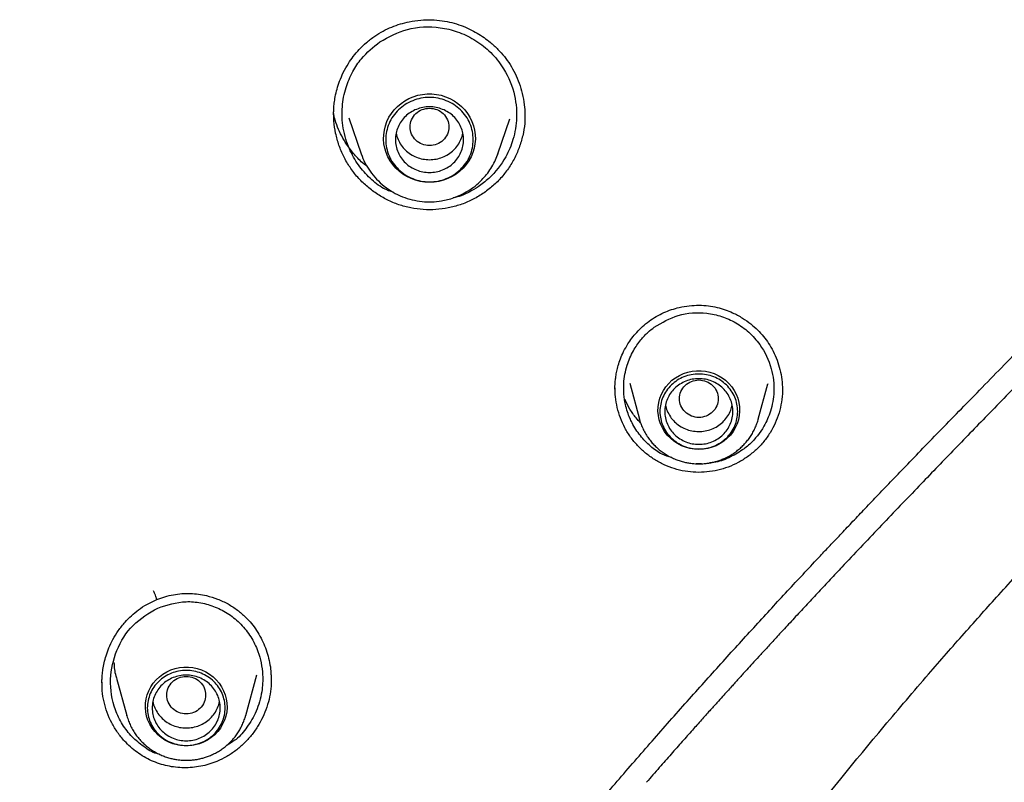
# Model space of a CAD drawing. Header units: millimetres. Extents: x 8 to 955, y 12 to 2039.
# Tile 86 of 116: x 492 to 512, y 1822 to 1837. Entities that reach past the tile are written whole.
import ezdxf

# ---------------------------------------------------------------- set-up
doc = ezdxf.new("R2010")
doc.units = ezdxf.units.MM

msp = doc.modelspace()

# ---------------------------------------------------------------- linework, layer by layer
at = {"color": 7, "linetype": 'Continuous', "lineweight": 30}
for p, q in [((498.87, 1835.277), (499.127, 1834.532)), ((501.937, 1834.532), (502.188, 1835.257)), ((502.492, 1835.346), (502.493, 1835.305)), ((501.93, 1834.513), (501.937, 1834.532)), ((504.65, 1829.822), (504.849, 1829.084)), ((507.295, 1829.084), (507.491, 1829.808)), ((507.491, 1829.808), (507.489, 1829.798)), ((507.79, 1829.69), (507.791, 1829.674)), ((504.852, 1829.075), (504.849, 1829.084)), ((494.88, 1825.354), (494.921, 1825.372)), ((494.098, 1823.759), (494.305, 1822.99)), ((496.752, 1822.99), (496.978, 1823.827)), ((493.797, 1823.644), (493.796, 1823.67)), ((494.308, 1822.981), (494.305, 1822.99))]:
    msp.add_line(p, q, dxfattribs=at)
at = {"color": 7, "linetype": 'Continuous', "lineweight": 30, "flags": 128}
for points in [[(500.532, 1833.949), (500.435, 1833.954), (500.339, 1833.968), (500.245, 1833.992), (500.154, 1834.025), (500.067, 1834.067), (499.985, 1834.117), (499.909, 1834.175), (499.84, 1834.24), (499.777, 1834.312), (499.723, 1834.39), (499.678, 1834.473), (499.641, 1834.559), (499.614, 1834.649), (499.596, 1834.741), (499.589, 1834.835), (499.591, 1834.928), (499.604, 1835.021), (499.626, 1835.112), (499.658, 1835.201), (499.699, 1835.286), (499.749, 1835.366), (499.808, 1835.441), (499.874, 1835.509), (499.947, 1835.571), (500.026, 1835.625), (500.11, 1835.672), (500.199, 1835.709), (500.292, 1835.738), (500.387, 1835.757), (500.484, 1835.766), (500.581, 1835.766), (500.678, 1835.757), (500.773, 1835.738), (500.865, 1835.709), (500.954, 1835.672), (501.039, 1835.625), (501.118, 1835.571), (501.191, 1835.509), (501.257, 1835.441), (501.315, 1835.366), (501.365, 1835.286), (501.406, 1835.201), (501.438, 1835.112), (501.461, 1835.021), (501.473, 1834.928), (501.476, 1834.835), (501.468, 1834.741), (501.451, 1834.649), (501.424, 1834.559), (501.387, 1834.473), (501.341, 1834.39), (501.287, 1834.312), (501.225, 1834.24), (501.155, 1834.175), (501.079, 1834.117), (500.997, 1834.067), (500.91, 1834.025), (500.819, 1833.992), (500.725, 1833.968), (500.629, 1833.954), (500.532, 1833.949)], [(501.937, 1834.532), (501.933, 1834.519), (501.931, 1834.513)], [(506.072, 1828.458), (505.98, 1828.463), (505.889, 1828.478), (505.799, 1828.502), (505.714, 1828.536), (505.632, 1828.578), (505.556, 1828.629), (505.486, 1828.688), (505.424, 1828.753), (505.369, 1828.825), (505.323, 1828.902), (505.285, 1828.984), (505.258, 1829.069), (505.24, 1829.157), (505.232, 1829.246), (505.235, 1829.335), (505.248, 1829.423), (505.27, 1829.51), (505.303, 1829.593), (505.345, 1829.673), (505.395, 1829.748), (505.454, 1829.816), (505.52, 1829.879), (505.594, 1829.933), (505.672, 1829.98), (505.756, 1830.018), (505.844, 1830.047), (505.934, 1830.067), (506.026, 1830.077), (506.119, 1830.077), (506.211, 1830.067), (506.301, 1830.047), (506.389, 1830.018), (506.472, 1829.98), (506.551, 1829.933), (506.624, 1829.879), (506.691, 1829.816), (506.749, 1829.748), (506.8, 1829.673), (506.842, 1829.593), (506.874, 1829.51), (506.897, 1829.423), (506.91, 1829.335), (506.912, 1829.246), (506.905, 1829.157), (506.887, 1829.069), (506.859, 1828.984), (506.822, 1828.902), (506.776, 1828.825), (506.721, 1828.753), (506.658, 1828.688), (506.589, 1828.629), (506.512, 1828.578), (506.431, 1828.536), (506.345, 1828.502), (506.256, 1828.478), (506.165, 1828.463), (506.072, 1828.458)], [(495.529, 1822.365), (495.436, 1822.37), (495.345, 1822.384), (495.256, 1822.409), (495.17, 1822.442), (495.089, 1822.485), (495.012, 1822.536), (494.943, 1822.594), (494.88, 1822.66), (494.825, 1822.732), (494.779, 1822.809), (494.742, 1822.891), (494.714, 1822.976), (494.696, 1823.063), (494.689, 1823.152), (494.691, 1823.241), (494.704, 1823.33), (494.727, 1823.416), (494.759, 1823.5), (494.801, 1823.58), (494.852, 1823.654), (494.91, 1823.723), (494.977, 1823.785), (495.05, 1823.84), (495.129, 1823.887), (495.212, 1823.925), (495.3, 1823.954), (495.39, 1823.973), (495.482, 1823.983), (495.575, 1823.983), (495.667, 1823.973), (495.757, 1823.954), (495.845, 1823.925), (495.929, 1823.887), (496.007, 1823.84), (496.081, 1823.785), (496.147, 1823.723), (496.206, 1823.654), (496.256, 1823.58), (496.298, 1823.5), (496.331, 1823.416), (496.353, 1823.33), (496.366, 1823.241), (496.369, 1823.152), (496.361, 1823.063), (496.343, 1822.976), (496.316, 1822.891), (496.278, 1822.809), (496.232, 1822.732), (496.177, 1822.66), (496.115, 1822.594), (496.045, 1822.536), (495.969, 1822.485), (495.887, 1822.442), (495.801, 1822.409), (495.712, 1822.384), (495.621, 1822.37), (495.529, 1822.365)]]:
    msp.add_lwpolyline(points, dxfattribs=at)
at = {"color": 7, "linetype": 'Continuous', "lineweight": 30}
for points, knots in [([(499.408, 1836.955), (499.465, 1836.99), (499.576, 1837.061), (499.754, 1837.143), (499.933, 1837.206), (500.132, 1837.256), (500.347, 1837.287), (500.574, 1837.294), (500.79, 1837.275), (500.993, 1837.235), (501.181, 1837.176), (501.354, 1837.103), (501.511, 1837.019), (501.653, 1836.928), (501.798, 1836.818), (501.939, 1836.688), (502.076, 1836.534), (502.194, 1836.368), (502.296, 1836.186), (502.381, 1835.986), (502.445, 1835.771), (502.486, 1835.556), (502.492, 1835.412), (502.494, 1835.346)], [0, 0, 0, 0, 0.047145, 0.093098, 0.137827, 0.181274, 0.237091, 0.290409, 0.341169, 0.389437, 0.435556, 0.479536, 0.52131, 0.560812, 0.597989, 0.649308, 0.696033, 0.743493, 0.792833, 0.844114, 0.897326, 0.952432, 1, 1, 1, 1]), ([(499.51, 1836.837), (499.693, 1836.936), (500.078, 1837.143), (500.653, 1837.163), (501.113, 1837.054), (501.456, 1836.894), (501.769, 1836.658), (502.071, 1836.302), (502.287, 1835.83), (502.347, 1835.3), (502.272, 1834.846), (502.089, 1834.414), (501.834, 1834.08), (501.608, 1833.911), (501.532, 1833.855)], [0, 0, 0, 0, 0.110069, 0.22982, 0.293661, 0.35996, 0.428707, 0.499887, 0.606504, 0.700398, 0.78165, 0.850331, 0.949897, 1, 1, 1, 1]), ([(498.561, 1835.336), (498.561, 1835.343), (498.561, 1835.362), (498.561, 1835.406), (498.564, 1835.478), (498.573, 1835.583), (498.594, 1835.717), (498.629, 1835.869), (498.683, 1836.036), (498.76, 1836.212), (498.855, 1836.383), (498.966, 1836.542), (499.09, 1836.686), (499.236, 1836.829), (499.35, 1836.912), (499.408, 1836.955)], [0, 0, 0, 0, 0.0117658, 0.0302428, 0.0706432, 0.1263151, 0.1972885, 0.2834239, 0.3726054, 0.4736801, 0.5867209, 0.6794612, 0.7791214, 0.8858728, 1, 1, 1, 1]), ([(499.8, 1833.739), (499.728, 1833.763), (499.546, 1833.826), (499.303, 1834.033), (499.058, 1834.303), (498.901, 1834.584), (498.805, 1834.843), (498.738, 1835.131), (498.722, 1835.492), (498.799, 1835.887), (498.941, 1836.218), (499.16, 1836.553), (499.376, 1836.729), (499.51, 1836.837)], [0, 0, 0, 0, 0.059651, 0.150406, 0.246256, 0.347288, 0.402499, 0.464671, 0.58085, 0.686391, 0.781187, 0.865151, 1, 1, 1, 1]), ([(491.268, 1802.449), (491.297, 1802.505), (491.448, 1802.798), (491.722, 1803.318), (492.085, 1803.997), (492.439, 1804.645), (492.782, 1805.264), (493.115, 1805.854), (493.437, 1806.415), (493.751, 1806.954), (494.058, 1807.472), (494.356, 1807.967), (494.639, 1808.432), (494.908, 1808.866), (495.161, 1809.271), (495.388, 1809.629), (495.59, 1809.945), (495.772, 1810.227), (495.951, 1810.5), (496.13, 1810.772), (496.311, 1811.045), (496.494, 1811.318), (496.787, 1811.753), (497.195, 1812.351), (497.837, 1813.27), (498.611, 1814.352), (499.522, 1815.587), (500.455, 1816.813), (501.404, 1818.026), (502.277, 1819.111), (503.067, 1820.071), (503.771, 1820.911), (504.483, 1821.743), (505.2, 1822.567), (505.91, 1823.37), (506.605, 1824.142), (507.277, 1824.879), (507.93, 1825.587), (508.426, 1826.117), (508.775, 1826.488), (508.988, 1826.713), (509.218, 1826.956), (509.467, 1827.218), (509.735, 1827.499), (510.022, 1827.798), (510.34, 1828.128), (510.69, 1828.49), (511.073, 1828.885), (511.479, 1829.302), (511.909, 1829.742), (512.361, 1830.205), (512.838, 1830.691), (513.337, 1831.2), (513.859, 1831.732), (514.404, 1832.29), (514.965, 1832.871), (515.541, 1833.475), (516.129, 1834.104), (516.73, 1834.764), (517.129, 1835.219), (517.331, 1835.45)], [0, 0, 0, 0, 0.004501, 0.023511, 0.041771, 0.059286, 0.076062, 0.092101, 0.107406, 0.12198, 0.136464, 0.150146, 0.163027, 0.175108, 0.186387, 0.196865, 0.205207, 0.212991, 0.220661, 0.228364, 0.2361, 0.243868, 0.251668, 0.273282, 0.295133, 0.331098, 0.367415, 0.403731, 0.440026, 0.476283, 0.50209, 0.527882, 0.553669, 0.579461, 0.605047, 0.629387, 0.65291, 0.675621, 0.697521, 0.704373, 0.711639, 0.719543, 0.728088, 0.737273, 0.747099, 0.757569, 0.769831, 0.782875, 0.796703, 0.811317, 0.826722, 0.84292, 0.859917, 0.877721, 0.896347, 0.915796, 0.935691, 0.956365, 0.977806, 1, 1, 1, 1]), ([(500.532, 1835.474), (500.48, 1835.468), (500.376, 1835.456), (500.242, 1835.368), (500.154, 1835.24), (500.122, 1835.089), (500.154, 1834.938), (500.242, 1834.809), (500.376, 1834.724), (500.532, 1834.693), (500.689, 1834.724), (500.823, 1834.809), (500.911, 1834.938), (500.943, 1835.089), (500.911, 1835.24), (500.823, 1835.368), (500.689, 1835.456), (500.585, 1835.468), (500.532, 1835.474)], [0, 0, 0, 0, 0.0625, 0.125, 0.1875, 0.25, 0.3125, 0.375, 0.4375, 0.5, 0.5625, 0.625, 0.6875, 0.75, 0.8125, 0.875, 0.9375, 1, 1, 1, 1]), ([(499.253, 1834.273), (499.228, 1834.291), (499.132, 1834.363), (498.987, 1834.516), (498.837, 1834.71), (498.723, 1834.901), (498.64, 1835.082), (498.586, 1835.231), (498.566, 1835.322), (498.561, 1835.346)], [0, 0, 0, 0, 0.070919, 0.27578, 0.482333, 0.634676, 0.787036, 0.941112, 1, 1, 1, 1]), ([(501.629, 1833.716), (501.555, 1833.67), (501.408, 1833.58), (501.168, 1833.484), (500.919, 1833.417), (500.663, 1833.383), (500.405, 1833.383), (500.149, 1833.417), (499.899, 1833.484), (499.661, 1833.584), (499.438, 1833.714), (499.234, 1833.87), (499.051, 1834.051), (498.893, 1834.254), (498.765, 1834.476), (498.665, 1834.711), (498.598, 1834.958), (498.563, 1835.178), (498.564, 1835.314), (498.564, 1835.366)], [0, 0, 0, 0, 0.060833, 0.12125, 0.181432, 0.241514, 0.301621, 0.36191, 0.422239, 0.482444, 0.542612, 0.602769, 0.662924, 0.723121, 0.783256, 0.843268, 0.903275, 0.963368, 1, 1, 1, 1]), ([(502.493, 1835.335), (502.494, 1835.298), (502.497, 1835.176), (502.467, 1834.969), (502.403, 1834.719), (502.305, 1834.481), (502.177, 1834.258), (502.021, 1834.054), (501.839, 1833.868), (501.699, 1833.767), (501.629, 1833.716)], [0, 0, 0, 0, 0.057158, 0.19238, 0.327533, 0.461923, 0.595974, 0.730057, 0.864567, 1, 1, 1, 1]), ([(517.766, 1835.358), (517.579, 1835.133), (517.211, 1834.69), (516.652, 1834.052), (516.105, 1833.443), (515.569, 1832.863), (515.052, 1832.313), (514.554, 1831.789), (514.077, 1831.292), (513.619, 1830.818), (513.178, 1830.363), (512.755, 1829.928), (512.351, 1829.513), (511.97, 1829.121), (511.606, 1828.746), (511.253, 1828.382), (510.903, 1828.02), (510.412, 1827.509), (509.782, 1826.851), (509.19, 1826.226), (508.776, 1825.786), (508.538, 1825.531), (508.3, 1825.276), (508.065, 1825.024), (507.844, 1824.785), (507.643, 1824.568), (507.468, 1824.377), (507.312, 1824.208), (507.178, 1824.061), (507.064, 1823.936), (506.985, 1823.849), (506.935, 1823.794), (506.903, 1823.759), (506.862, 1823.714), (506.808, 1823.654), (506.739, 1823.578), (506.654, 1823.485), (506.555, 1823.374), (506.433, 1823.24), (506.289, 1823.08), (506.12, 1822.891), (505.932, 1822.68), (505.725, 1822.447), (505.498, 1822.191), (505.252, 1821.912), (505.083, 1821.718), (504.995, 1821.617)], [0, 0, 0, 0, 0.046706, 0.091959, 0.135698, 0.177887, 0.218514, 0.256892, 0.293726, 0.328976, 0.362618, 0.395265, 0.426194, 0.45539, 0.482872, 0.509759, 0.536607, 0.563415, 0.622966, 0.682283, 0.700874, 0.719439, 0.737978, 0.756491, 0.774467, 0.789884, 0.803693, 0.815892, 0.826482, 0.835462, 0.842832, 0.84518, 0.84738, 0.850463, 0.854747, 0.860233, 0.866921, 0.874812, 0.883905, 0.89577, 0.909207, 0.924217, 0.940799, 0.958957, 0.97869, 1, 1, 1, 1]), ([(499.846, 1834.957), (499.846, 1834.957), (499.85, 1834.913), (499.883, 1834.829), (499.946, 1834.712), (500.034, 1834.609), (500.141, 1834.524), (500.263, 1834.462), (500.395, 1834.422), (500.486, 1834.417), (500.532, 1834.414)], [0, 0, 0, 0, 0.000201, 0.14303, 0.285858, 0.428687, 0.571515, 0.714343, 0.857172, 1, 1, 1, 1]), ([(500.532, 1834.414), (500.578, 1834.417), (500.67, 1834.422), (500.802, 1834.462), (500.924, 1834.524), (501.03, 1834.609), (501.119, 1834.712), (501.181, 1834.829), (501.214, 1834.913), (501.219, 1834.957), (501.219, 1834.957)], [0, 0, 0, 0, 0.142828, 0.285657, 0.428485, 0.571313, 0.714142, 0.85697, 0.999799, 1, 1, 1, 1]), ([(499.127, 1834.532), (499.151, 1834.47), (499.201, 1834.345), (499.308, 1834.172), (499.441, 1834.01), (499.599, 1833.865), (499.778, 1833.743), (499.972, 1833.65), (500.173, 1833.586), (500.377, 1833.551), (500.58, 1833.544), (500.756, 1833.561), (500.909, 1833.593), (501.044, 1833.634), (501.185, 1833.692), (501.33, 1833.771), (501.474, 1833.871), (501.6, 1833.986), (501.709, 1834.109), (501.798, 1834.235), (501.875, 1834.371), (501.912, 1834.467), (501.93, 1834.513)], [0, 0, 0, 0, 0.0541774, 0.109927, 0.1673964, 0.2267836, 0.2871423, 0.3462534, 0.4040695, 0.4606055, 0.5158763, 0.569896, 0.605748, 0.6443282, 0.686085, 0.7310618, 0.7792994, 0.8308339, 0.8716792, 0.9144044, 0.9590117, 1, 1, 1, 1]), ([(501.532, 1833.855), (501.419, 1833.785), (501.257, 1833.684), (501.072, 1833.641), (501.016, 1833.628)], [0, 0, 0, 0, 0.695554, 1, 1, 1, 1]), ([(492.104, 1771.252), (492.109, 1771.59), (492.12, 1772.256), (492.138, 1773.24), (492.159, 1774.192), (492.183, 1775.113), (492.213, 1776.001), (492.247, 1776.859), (492.288, 1777.71), (492.335, 1778.553), (492.389, 1779.386), (492.448, 1780.18), (492.511, 1780.936), (492.575, 1781.633), (492.64, 1782.273), (492.704, 1782.86), (492.769, 1783.415), (492.833, 1783.938), (492.897, 1784.43), (492.96, 1784.89), (493.023, 1785.331), (493.086, 1785.751), (493.147, 1786.148), (493.205, 1786.507), (493.257, 1786.829), (493.303, 1787.098), (493.341, 1787.319), (493.372, 1787.497), (493.399, 1787.652), (493.425, 1787.792), (493.449, 1787.925), (493.473, 1788.057), (493.503, 1788.222), (493.529, 1788.359), (493.549, 1788.463), (493.555, 1788.498), (493.561, 1788.525), (493.566, 1788.552), (493.572, 1788.587), (493.581, 1788.63), (493.595, 1788.706), (493.618, 1788.823), (493.651, 1788.992), (493.692, 1789.196), (493.739, 1789.427), (493.791, 1789.683), (493.85, 1789.961), (493.915, 1790.268), (493.989, 1790.604), (494.07, 1790.969), (494.161, 1791.363), (494.257, 1791.774), (494.36, 1792.198), (494.467, 1792.633), (494.581, 1793.081), (494.699, 1793.533), (494.82, 1793.985), (495.048, 1794.819), (495.398, 1796.028), (495.892, 1797.602), (496.398, 1799.1), (496.911, 1800.524), (497.428, 1801.876), (497.968, 1803.21), (498.529, 1804.526), (499.112, 1805.823), (499.741, 1807.158), (500.421, 1808.527), (501.156, 1809.933), (501.921, 1811.324), (502.72, 1812.705), (503.554, 1814.078), (504.406, 1815.414), (505.275, 1816.713), (506.158, 1817.976), (507.072, 1819.228), (508.016, 1820.468), (508.954, 1821.65), (509.884, 1822.775), (510.612, 1823.628), (511.164, 1824.262), (511.529, 1824.675), (511.888, 1825.078), (512.254, 1825.485), (512.623, 1825.891), (512.993, 1826.294), (513.339, 1826.668), (513.663, 1827.015), (513.962, 1827.334), (514.226, 1827.614), (514.456, 1827.857), (514.654, 1828.065), (514.835, 1828.255), (514.997, 1828.425), (515.141, 1828.576), (515.268, 1828.709), (515.376, 1828.822), (515.463, 1828.913), (515.519, 1828.972), (515.554, 1829.008), (515.58, 1829.035), (515.616, 1829.072), (515.669, 1829.128), (515.743, 1829.206), (515.841, 1829.307), (515.957, 1829.429), (516.092, 1829.57), (516.245, 1829.73), (516.426, 1829.919), (516.634, 1830.137), (516.873, 1830.387), (517.135, 1830.662), (517.42, 1830.962), (517.727, 1831.288), (518.05, 1831.631), (518.386, 1831.993), (518.735, 1832.372), (519.102, 1832.776), (519.486, 1833.205), (519.744, 1833.501), (519.877, 1833.653)], [0, 0, 0, 0, 0.014331, 0.028216, 0.041656, 0.054652, 0.067205, 0.079313, 0.090977, 0.103294, 0.115072, 0.126314, 0.137017, 0.147184, 0.155961, 0.164293, 0.172181, 0.179626, 0.186626, 0.193182, 0.199294, 0.205504, 0.211177, 0.216313, 0.220912, 0.224974, 0.227875, 0.230423, 0.232617, 0.234545, 0.236453, 0.238356, 0.240253, 0.243561, 0.24426, 0.244717, 0.245064, 0.245425, 0.245917, 0.24654, 0.247294, 0.249194, 0.251616, 0.254562, 0.258031, 0.261614, 0.265623, 0.270058, 0.274921, 0.280209, 0.285925, 0.292066, 0.298071, 0.304434, 0.311049, 0.317665, 0.324269, 0.330862, 0.35432, 0.377639, 0.400818, 0.421397, 0.441864, 0.462221, 0.482466, 0.5026, 0.522623, 0.545143, 0.567534, 0.590006, 0.612628, 0.635401, 0.658323, 0.680074, 0.70196, 0.723981, 0.746138, 0.768428, 0.788399, 0.808479, 0.816397, 0.824332, 0.832083, 0.839471, 0.847792, 0.855598, 0.86289, 0.869665, 0.875926, 0.881672, 0.886162, 0.890279, 0.894021, 0.89739, 0.900384, 0.903004, 0.90525, 0.907098, 0.908431, 0.908746, 0.909271, 0.910015, 0.910979, 0.912606, 0.914623, 0.91703, 0.919828, 0.923015, 0.926594, 0.931065, 0.936025, 0.941476, 0.947417, 0.953847, 0.960768, 0.967743, 0.975153, 0.982999, 0.991281, 1, 1, 1, 1]), ([(505.048, 1831.094), (505.097, 1831.128), (505.194, 1831.195), (505.35, 1831.273), (505.508, 1831.334), (505.683, 1831.383), (505.873, 1831.416), (506.074, 1831.426), (506.266, 1831.414), (506.445, 1831.382), (506.612, 1831.333), (506.788, 1831.262), (506.966, 1831.166), (507.138, 1831.045), (507.281, 1830.917), (507.404, 1830.783), (507.511, 1830.638), (507.605, 1830.474), (507.685, 1830.294), (507.745, 1830.099), (507.784, 1829.896), (507.79, 1829.758), (507.793, 1829.69)], [0, 0, 0, 0, 0.047111, 0.092948, 0.137488, 0.180682, 0.236072, 0.288876, 0.33905, 0.386691, 0.432128, 0.475351, 0.535877, 0.591103, 0.640909, 0.686742, 0.734204, 0.783854, 0.835715, 0.889768, 0.945968, 1, 1, 1, 1]), ([(505.155, 1830.973), (505.315, 1831.066), (505.646, 1831.258), (506.147, 1831.286), (506.545, 1831.2), (506.84, 1831.069), (507.109, 1830.874), (507.382, 1830.568), (507.582, 1830.148), (507.637, 1829.667), (507.566, 1829.261), (507.402, 1828.89), (507.205, 1828.641), (507.044, 1828.503), (506.994, 1828.465), (506.977, 1828.453), (506.972, 1828.449)], [0, 0, 0, 0, 0.112779, 0.233344, 0.296927, 0.362542, 0.430197, 0.499893, 0.613027, 0.711585, 0.795641, 0.865261, 0.961124, 0.987707, 0.995639, 1, 1, 1, 1]), ([(504.347, 1829.694), (504.347, 1829.707), (504.347, 1829.739), (504.349, 1829.796), (504.354, 1829.871), (504.365, 1829.962), (504.385, 1830.07), (504.415, 1830.192), (504.461, 1830.329), (504.526, 1830.476), (504.605, 1830.618), (504.696, 1830.75), (504.795, 1830.869), (504.912, 1830.988), (505.001, 1831.058), (505.048, 1831.094)], [0, 0, 0, 0, 0.0249464, 0.0604528, 0.1065556, 0.1632638, 0.2305555, 0.3084008, 0.3968176, 0.4958421, 0.6055293, 0.694862, 0.7903041, 0.8919574, 1, 1, 1, 1]), ([(505.515, 1828.29), (505.447, 1828.31), (505.286, 1828.358), (505.071, 1828.524), (504.858, 1828.738), (504.727, 1828.943), (504.648, 1829.111), (504.6, 1829.236), (504.536, 1829.47), (504.51, 1829.797), (504.58, 1830.174), (504.71, 1830.476), (504.865, 1830.701), (505.013, 1830.861), (505.113, 1830.939), (505.155, 1830.973)], [0, 0, 0, 0, 0.0637033, 0.150751, 0.2417601, 0.3368136, 0.3694623, 0.4102925, 0.4578011, 0.5891532, 0.7043037, 0.8030846, 0.885358, 0.9510185, 1, 1, 1, 1]), ([(506.072, 1829.887), (506.02, 1829.881), (505.916, 1829.869), (505.782, 1829.78), (505.694, 1829.652), (505.662, 1829.501), (505.694, 1829.35), (505.782, 1829.221), (505.916, 1829.136), (506.072, 1829.105), (506.229, 1829.136), (506.363, 1829.221), (506.451, 1829.35), (506.483, 1829.501), (506.451, 1829.652), (506.363, 1829.78), (506.229, 1829.869), (506.125, 1829.881), (506.072, 1829.887)], [0, 0, 0, 0, 0.0625, 0.125, 0.1875, 0.25, 0.3125, 0.375, 0.4375, 0.5, 0.5625, 0.625, 0.6875, 0.75, 0.8125, 0.875, 0.9375, 1, 1, 1, 1]), ([(507.076, 1828.309), (507.013, 1828.267), (506.886, 1828.184), (506.678, 1828.092), (506.462, 1828.027), (506.239, 1827.991), (506.013, 1827.983), (505.787, 1828.006), (505.567, 1828.059), (505.355, 1828.14), (505.157, 1828.248), (504.974, 1828.38), (504.809, 1828.534), (504.666, 1828.709), (504.548, 1828.9), (504.456, 1829.105), (504.391, 1829.319), (504.353, 1829.527), (504.35, 1829.664), (504.349, 1829.725)], [0, 0, 0, 0, 0.060067, 0.1197024, 0.1790957, 0.2383928, 0.2977328, 0.3572864, 0.4168815, 0.4763211, 0.5357056, 0.5950732, 0.654446, 0.7138761, 0.7732384, 0.8324523, 0.8916477, 0.9509234, 1, 1, 1, 1]), ([(507.792, 1829.703), (507.792, 1829.688), (507.797, 1829.597), (507.776, 1829.431), (507.727, 1829.21), (507.647, 1828.999), (507.541, 1828.8), (507.41, 1828.616), (507.256, 1828.448), (507.136, 1828.355), (507.076, 1828.309)], [0, 0, 0, 0, 0.028347, 0.16762, 0.306831, 0.4453, 0.58345, 0.721659, 0.860336, 1, 1, 1, 1]), ([(504.874, 1829.006), (504.842, 1829.039), (504.761, 1829.126), (504.651, 1829.285), (504.587, 1829.417), (504.555, 1829.482)], [0, 0, 0, 0, 0.2381829, 0.62081, 1, 1, 1, 1]), ([(505.387, 1829.375), (505.389, 1829.364), (505.395, 1829.31), (505.434, 1829.217), (505.502, 1829.102), (505.594, 1829.003), (505.704, 1828.922), (505.829, 1828.864), (505.962, 1828.831), (506.1, 1828.823), (506.237, 1828.841), (506.367, 1828.885), (506.486, 1828.952), (506.59, 1829.04), (506.673, 1829.147), (506.731, 1829.259), (506.75, 1829.338), (506.758, 1829.374)], [0, 0, 0, 0, 0.016762, 0.087869, 0.158977, 0.230084, 0.301191, 0.372299, 0.443406, 0.514514, 0.585621, 0.656728, 0.727836, 0.798943, 0.87005, 0.941158, 1, 1, 1, 1]), ([(504.853, 1829.075), (504.858, 1829.056), (504.872, 1829.004), (504.905, 1828.919), (504.952, 1828.821), (505.007, 1828.73), (505.067, 1828.647), (505.131, 1828.571), (505.201, 1828.501), (505.276, 1828.437), (505.356, 1828.378), (505.441, 1828.326), (505.528, 1828.282), (505.618, 1828.244), (505.709, 1828.214), (505.795, 1828.192), (505.872, 1828.178), (505.94, 1828.169), (506.005, 1828.164), (506.05, 1828.163), (506.072, 1828.163)], [0, 0, 0, 0, 0.035157, 0.101152, 0.167809, 0.235206, 0.295894, 0.356586, 0.417258, 0.47788, 0.538406, 0.598761, 0.658814, 0.71832, 0.776738, 0.832612, 0.881724, 0.918069, 0.959046, 1, 1, 1, 1]), ([(506.072, 1828.163), (506.108, 1828.164), (506.159, 1828.165), (506.234, 1828.172), (506.298, 1828.182), (506.374, 1828.198), (506.453, 1828.219), (506.534, 1828.247), (506.616, 1828.281), (506.697, 1828.323), (506.776, 1828.371), (506.853, 1828.425), (506.927, 1828.486), (506.997, 1828.553), (507.061, 1828.626), (507.121, 1828.705), (507.174, 1828.788), (507.22, 1828.876), (507.259, 1828.969), (507.285, 1829.04), (507.294, 1829.08), (507.296, 1829.088)], [0, 0, 0, 0, 0.065275, 0.091995, 0.136345, 0.182505, 0.232117, 0.283998, 0.337669, 0.39275, 0.448972, 0.506135, 0.564092, 0.622732, 0.681971, 0.741746, 0.80201, 0.862731, 0.923887, 0.985466, 1, 1, 1, 1]), ([(506.972, 1828.449), (506.879, 1828.391), (506.696, 1828.278), (506.459, 1828.195), (506.322, 1828.184), (506.292, 1828.182)], [0, 0, 0, 0, 0.444938, 0.877373, 1, 1, 1, 1]), ([(506.127, 1828.165), (506.109, 1828.162), (506.073, 1828.157), (506.037, 1828.162), (506.019, 1828.164)], [0, 0, 0, 0, 0.498427, 1, 1, 1, 1]), ([(494.92, 1825.373), (494.921, 1825.375), (494.923, 1825.378), (494.916, 1825.402), (494.904, 1825.437), (494.884, 1825.49), (494.867, 1825.533), (494.858, 1825.555)], [0, 0, 0, 0, 0.203774, 0.363174, 0.549065, 0.76137, 1, 1, 1, 1]), ([(494.922, 1825.372), (494.976, 1825.393), (495.088, 1825.435), (495.262, 1825.475), (495.439, 1825.497), (495.612, 1825.5), (495.781, 1825.485), (495.97, 1825.451), (496.175, 1825.388), (496.389, 1825.287), (496.583, 1825.164), (496.695, 1825.062), (496.751, 1825.012)], [0, 0, 0, 0, 0.088981, 0.181291, 0.271116, 0.358763, 0.444452, 0.528343, 0.651016, 0.770276, 0.886471, 1, 1, 1, 1]), ([(493.795, 1823.67), (493.796, 1823.687), (493.796, 1823.737), (493.802, 1823.825), (493.816, 1823.942), (493.841, 1824.076), (493.881, 1824.225), (493.94, 1824.388), (494.022, 1824.56), (494.132, 1824.738), (494.26, 1824.901), (494.401, 1825.044), (494.55, 1825.167), (494.711, 1825.274), (494.827, 1825.329), (494.881, 1825.354)], [0, 0, 0, 0, 0.023746, 0.070575, 0.12611, 0.190328, 0.263188, 0.344642, 0.434742, 0.533554, 0.641047, 0.727364, 0.818556, 0.914709, 1, 1, 1, 1]), ([(494.943, 1825.199), (495.135, 1825.26), (495.425, 1825.352), (495.833, 1825.315), (496.133, 1825.229), (496.414, 1825.08), (496.662, 1824.872), (496.866, 1824.612), (497.036, 1824.265), (497.114, 1823.874), (497.092, 1823.453), (496.985, 1823.081), (496.794, 1822.756), (496.593, 1822.51), (496.432, 1822.418), (496.367, 1822.381)], [0, 0, 0, 0, 0.126706, 0.191689, 0.257719, 0.324909, 0.393361, 0.463168, 0.534413, 0.63855, 0.712822, 0.801554, 0.881834, 0.953106, 1, 1, 1, 1]), ([(494.976, 1822.194), (494.957, 1822.198), (494.838, 1822.22), (494.648, 1822.351), (494.406, 1822.546), (494.208, 1822.804), (494.018, 1823.193), (493.934, 1823.727), (494.071, 1824.341), (494.403, 1824.882), (494.763, 1825.093), (494.943, 1825.199)], [0, 0, 0, 0, 0.01542, 0.094922, 0.17681, 0.26135, 0.348794, 0.516388, 0.675028, 0.837041, 1, 1, 1, 1]), ([(496.751, 1825.013), (496.792, 1824.969), (496.874, 1824.882), (496.979, 1824.737), (497.07, 1824.583), (497.144, 1824.421), (497.203, 1824.252), (497.245, 1824.079), (497.269, 1823.934), (497.272, 1823.847), (497.273, 1823.82)], [0, 0, 0, 0, 0.135047, 0.269363, 0.403303, 0.537099, 0.67089, 0.804746, 0.938696, 1, 1, 1, 1]), ([(494.1, 1823.76), (494.096, 1823.772), (494.059, 1823.874), (494.054, 1823.984), (494.049, 1824.082)], [0, 0, 0, 0, 0.11291, 1, 1, 1, 1]), ([(496.159, 1822.046), (496.105, 1822.026), (495.996, 1821.984), (495.827, 1821.944), (495.656, 1821.92), (495.483, 1821.913), (495.311, 1821.923), (495.142, 1821.951), (494.975, 1821.996), (494.814, 1822.058), (494.66, 1822.137), (494.515, 1822.232), (494.381, 1822.34), (494.245, 1822.475), (494.113, 1822.639), (493.993, 1822.836), (493.899, 1823.047), (493.835, 1823.268), (493.799, 1823.48), (493.797, 1823.616), (493.797, 1823.677)], [0, 0, 0, 0, 0.0513018, 0.1023149, 0.1531244, 0.203798, 0.2543972, 0.3049884, 0.3556544, 0.4065059, 0.4573767, 0.5080959, 0.5587541, 0.6094017, 0.6769312, 0.7444997, 0.8121371, 0.8796344, 0.946878, 1, 1, 1, 1]), ([(495.529, 1823.793), (495.476, 1823.787), (495.372, 1823.775), (495.238, 1823.687), (495.15, 1823.559), (495.118, 1823.408), (495.15, 1823.257), (495.238, 1823.128), (495.372, 1823.043), (495.529, 1823.012), (495.685, 1823.043), (495.819, 1823.128), (495.907, 1823.257), (495.939, 1823.408), (495.907, 1823.559), (495.819, 1823.687), (495.685, 1823.775), (495.581, 1823.787), (495.529, 1823.793)], [0, 0, 0, 0, 0.0625, 0.125, 0.1875, 0.25, 0.3125, 0.375, 0.4375, 0.5, 0.5625, 0.625, 0.6875, 0.75, 0.8125, 0.875, 0.9375, 1, 1, 1, 1]), ([(497.274, 1823.723), (497.275, 1823.681), (497.276, 1823.564), (497.247, 1823.375), (497.191, 1823.16), (497.107, 1822.953), (497, 1822.758), (496.87, 1822.576), (496.719, 1822.411), (496.55, 1822.266), (496.363, 1822.14), (496.227, 1822.078), (496.159, 1822.046)], [0, 0, 0, 0, 0.059687, 0.16398, 0.268131, 0.372236, 0.476403, 0.580664, 0.685035, 0.789576, 0.894453, 1, 1, 1, 1]), ([(497.274, 1823.82), (497.275, 1823.814), (497.28, 1823.776), (497.277, 1823.738), (497.275, 1823.706)], [0, 0, 0, 0, 0.155249, 1, 1, 1, 1]), ([(494.842, 1823.276), (494.842, 1823.276), (494.847, 1823.232), (494.88, 1823.148), (494.942, 1823.031), (495.031, 1822.928), (495.137, 1822.843), (495.259, 1822.781), (495.391, 1822.741), (495.483, 1822.736), (495.529, 1822.733)], [0, 0, 0, 0, 0.000201, 0.14303, 0.285858, 0.428687, 0.571515, 0.714343, 0.857172, 1, 1, 1, 1]), ([(495.529, 1822.733), (495.574, 1822.736), (495.666, 1822.741), (495.798, 1822.781), (495.92, 1822.843), (496.027, 1822.928), (496.115, 1823.031), (496.177, 1823.148), (496.211, 1823.232), (496.215, 1823.276), (496.215, 1823.276)], [0, 0, 0, 0, 0.142828, 0.285657, 0.428485, 0.571313, 0.714142, 0.85697, 0.999799, 1, 1, 1, 1]), ([(494.309, 1822.981), (494.314, 1822.963), (494.328, 1822.91), (494.362, 1822.825), (494.409, 1822.728), (494.463, 1822.637), (494.523, 1822.553), (494.587, 1822.478), (494.657, 1822.408), (494.733, 1822.343), (494.813, 1822.285), (494.897, 1822.233), (494.985, 1822.188), (495.074, 1822.15), (495.165, 1822.12), (495.252, 1822.098), (495.328, 1822.084), (495.397, 1822.076), (495.461, 1822.07), (495.506, 1822.07), (495.529, 1822.069)], [0, 0, 0, 0, 0.035157, 0.101152, 0.167809, 0.235206, 0.295894, 0.356586, 0.417258, 0.47788, 0.538406, 0.598761, 0.658814, 0.71832, 0.776738, 0.832612, 0.881724, 0.918069, 0.959046, 1, 1, 1, 1]), ([(495.529, 1822.069), (495.565, 1822.07), (495.616, 1822.071), (495.691, 1822.079), (495.755, 1822.088), (495.831, 1822.104), (495.909, 1822.126), (495.99, 1822.154), (496.072, 1822.188), (496.153, 1822.229), (496.233, 1822.277), (496.31, 1822.332), (496.383, 1822.393), (496.453, 1822.46), (496.518, 1822.533), (496.577, 1822.611), (496.63, 1822.695), (496.677, 1822.783), (496.716, 1822.876), (496.741, 1822.946), (496.75, 1822.987), (496.752, 1822.995)], [0, 0, 0, 0, 0.0652754, 0.0919953, 0.1363447, 0.182505, 0.2321174, 0.283998, 0.3376691, 0.3927503, 0.4489718, 0.5061351, 0.5640924, 0.6227323, 0.681971, 0.7417456, 0.8020098, 0.8627306, 0.9238866, 0.985466, 1, 1, 1, 1])]:
    msp.add_open_spline(points, degree=3, knots=knots, dxfattribs=at)
for points in [[(501.432, 1834.826), (501.429, 1834.769), (501.422, 1834.656), (501.369, 1834.492), (501.286, 1834.341), (501.173, 1834.209), (501.036, 1834.1), (500.879, 1834.02), (500.709, 1833.97), (500.532, 1833.953), (500.356, 1833.97), (500.186, 1834.02), (500.029, 1834.1), (499.892, 1834.209), (499.779, 1834.341), (499.695, 1834.492), (499.644, 1834.656), (499.626, 1834.826), (499.644, 1834.996), (499.695, 1835.16), (499.779, 1835.311), (499.892, 1835.443), (500.029, 1835.552), (500.186, 1835.632), (500.356, 1835.682), (500.532, 1835.699), (500.709, 1835.682), (500.879, 1835.632), (501.036, 1835.552), (501.173, 1835.443), (501.286, 1835.311), (501.369, 1835.16), (501.422, 1834.996), (501.429, 1834.883), (501.432, 1834.826)], [(500.532, 1834.152), (500.486, 1834.154), (500.395, 1834.159), (500.263, 1834.199), (500.141, 1834.261), (500.034, 1834.346), (499.947, 1834.449), (499.881, 1834.566), (499.841, 1834.694), (499.828, 1834.826), (499.841, 1834.959), (499.881, 1835.086), (499.947, 1835.203), (500.034, 1835.306), (500.141, 1835.391), (500.263, 1835.453), (500.395, 1835.492), (500.532, 1835.505), (500.67, 1835.492), (500.802, 1835.453), (500.924, 1835.391), (501.03, 1835.306), (501.118, 1835.203), (501.183, 1835.086), (501.223, 1834.959), (501.237, 1834.826), (501.223, 1834.694), (501.183, 1834.566), (501.118, 1834.449), (501.03, 1834.346), (500.924, 1834.261), (500.802, 1834.199), (500.67, 1834.159), (500.578, 1834.154), (500.532, 1834.152)], [(506.872, 1829.238), (506.869, 1829.188), (506.863, 1829.087), (506.816, 1828.941), (506.742, 1828.807), (506.642, 1828.69), (506.52, 1828.593), (506.38, 1828.522), (506.229, 1828.477), (506.072, 1828.463), (505.915, 1828.477), (505.764, 1828.522), (505.625, 1828.593), (505.503, 1828.69), (505.403, 1828.807), (505.328, 1828.941), (505.283, 1829.087), (505.267, 1829.238), (505.283, 1829.39), (505.328, 1829.535), (505.403, 1829.669), (505.503, 1829.787), (505.625, 1829.884), (505.764, 1829.955), (505.915, 1829.999), (506.072, 1830.014), (506.229, 1829.999), (506.38, 1829.955), (506.52, 1829.884), (506.642, 1829.787), (506.742, 1829.669), (506.816, 1829.535), (506.863, 1829.39), (506.869, 1829.289), (506.872, 1829.238)], [(506.072, 1828.564), (506.027, 1828.566), (505.935, 1828.571), (505.803, 1828.611), (505.681, 1828.674), (505.574, 1828.758), (505.487, 1828.861), (505.421, 1828.979), (505.381, 1829.106), (505.368, 1829.238), (505.381, 1829.371), (505.421, 1829.498), (505.487, 1829.616), (505.574, 1829.718), (505.681, 1829.803), (505.803, 1829.866), (505.935, 1829.904), (506.072, 1829.917), (506.21, 1829.904), (506.342, 1829.866), (506.464, 1829.803), (506.571, 1829.718), (506.658, 1829.616), (506.723, 1829.498), (506.763, 1829.371), (506.777, 1829.238), (506.763, 1829.106), (506.723, 1828.979), (506.658, 1828.861), (506.571, 1828.758), (506.464, 1828.674), (506.342, 1828.611), (506.21, 1828.571), (506.118, 1828.566), (506.072, 1828.564)], [(496.329, 1823.145), (496.326, 1823.095), (496.32, 1822.994), (496.272, 1822.848), (496.198, 1822.714), (496.098, 1822.596), (495.976, 1822.5), (495.837, 1822.428), (495.686, 1822.384), (495.529, 1822.369), (495.372, 1822.384), (495.221, 1822.428), (495.081, 1822.5), (494.959, 1822.596), (494.859, 1822.714), (494.785, 1822.848), (494.739, 1822.994), (494.723, 1823.145), (494.739, 1823.296), (494.785, 1823.442), (494.859, 1823.576), (494.959, 1823.694), (495.081, 1823.79), (495.221, 1823.862), (495.372, 1823.906), (495.529, 1823.921), (495.686, 1823.906), (495.837, 1823.862), (495.976, 1823.79), (496.098, 1823.694), (496.198, 1823.576), (496.272, 1823.442), (496.32, 1823.296), (496.326, 1823.195), (496.329, 1823.145)], [(495.529, 1822.47), (495.483, 1822.473), (495.391, 1822.478), (495.259, 1822.518), (495.137, 1822.58), (495.03, 1822.665), (494.943, 1822.768), (494.878, 1822.885), (494.838, 1823.013), (494.824, 1823.145), (494.838, 1823.277), (494.878, 1823.405), (494.943, 1823.522), (495.03, 1823.625), (495.137, 1823.709), (495.259, 1823.772), (495.391, 1823.811), (495.529, 1823.824), (495.666, 1823.811), (495.798, 1823.772), (495.92, 1823.709), (496.027, 1823.625), (496.114, 1823.522), (496.18, 1823.405), (496.22, 1823.277), (496.233, 1823.145), (496.22, 1823.013), (496.18, 1822.885), (496.114, 1822.768), (496.027, 1822.665), (495.92, 1822.58), (495.798, 1822.518), (495.666, 1822.478), (495.574, 1822.473), (495.529, 1822.47)]]:
    msp.add_open_spline(points, degree=3, dxfattribs=at)

doc.saveas('drawing.dxf')
